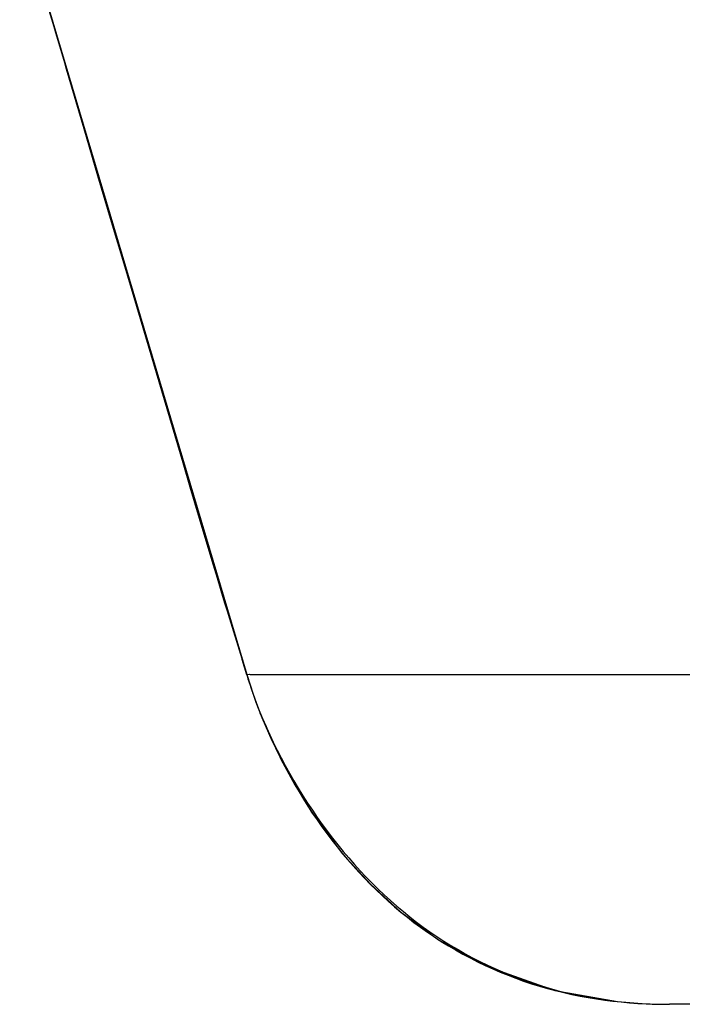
# Model space of a CAD drawing. Header units: millimetres. Extents: x 0 to 12710, y 0 to 5940.
# Tile 157 of 241: x 3261 to 3306, y 1606 to 1673. Entities that reach past the tile are written whole.
import ezdxf

# ---------------------------------------------------------------- set-up
doc = ezdxf.new("R2010")
doc.units = ezdxf.units.MM
doc.header["$LTSCALE"] = 231.275
doc.layers.add('_0302_DELTA_BOTTOM_COVER-3T_PBL474', color=7, linetype='CONTINUOUS')
doc.layers.add('오른쪽_17_VBL450', color=7, linetype='CONTINUOUS')

# ---------------------------------------------------------------- blocks, each defined once
blk = doc.blocks.new('_0302_DELTA_BOTTOM_COVER-3T_PBL474', base_point=(3335.724, 1665.411))
at = {"layer": '_0302_DELTA_BOTTOM_COVER-3T_PBL474', "color": 2}
for p, q in [((3261.446, 1680.512), (3276.829, 1628.77)), ((3276.82, 1628.77), (3276.829, 1628.77)), ((3279.897, 1628.77), (3315.701, 1628.77))]:
    blk.add_line(p, q, dxfattribs=at)
at = {"layer": '_0302_DELTA_BOTTOM_COVER-3T_PBL474', "color": 7}
for p, q in [((3265.785, 1665.787), (3266.726, 1662.6)), ((3266.726, 1662.6), (3267.652, 1659.466)), ((3267.652, 1659.466), (3268.562, 1656.392)), ((3268.562, 1656.392), (3269.783, 1652.276)), ((3269.783, 1652.276), (3272.496, 1643.137)), ((3272.496, 1643.137), (3272.987, 1641.487)), ((3272.987, 1641.487), (3273.933, 1638.306)), ((3273.933, 1638.306), (3274.476, 1636.485)), ((3274.476, 1636.485), (3274.826, 1635.313)), ((3274.826, 1635.313), (3275.084, 1634.458)), ((3275.084, 1634.458), (3275.337, 1633.624)), ((3275.337, 1633.624), (3275.502, 1633.083)), ((3275.502, 1633.083), (3275.664, 1632.554)), ((3275.664, 1632.554), (3276.41, 1630.138)), ((3276.41, 1630.138), (3276.607, 1629.498)), ((3276.509, 1629.816), (3276.82, 1628.77)), ((3276.607, 1629.498), (3276.775, 1628.948)), ((3276.775, 1628.948), (3276.828, 1628.774)), ((3276.828, 1628.773), (3276.828, 1628.773)), ((3276.829, 1628.77), (3277.269, 1627.432)), ((3276.97, 1628.311), (3277.2, 1627.617)), ((3276.973, 1628.301), (3277.018, 1628.162)), ((3304.446, 1606.426), (3305.476, 1606.411)), ((3320.58, 1606.411), (3305.476, 1606.411))]:
    blk.add_line(p, q, dxfattribs=at)
for points in [[(3263.024, 1675.164), (3263.751, 1672.694), (3263.872, 1672.284), (3264.474, 1670.239)], [(3264.474, 1670.239), (3264.594, 1669.831), (3265.785, 1665.787)], [(3276.82, 1628.77), (3276.852, 1628.668), (3276.918, 1628.466), (3276.973, 1628.301)], [(3277.729, 1626.176), (3279.184, 1622.933), (3281.219, 1619.442), (3283.309, 1616.634), (3285.234, 1614.525), (3287.256, 1612.684), (3289.839, 1610.79), (3293.202, 1608.947), (3297.704, 1607.357), (3301.959, 1606.593), (3303.902, 1606.446)]]:
    blk.add_lwpolyline(points, dxfattribs=at)
at = {"layer": '_0302_DELTA_BOTTOM_COVER-3T_PBL474', "color": 2}
blk.add_arc((3306.3, 1637.63), 30.775, 198.98855, 199.35588, dxfattribs=at)
at = {"layer": '_0302_DELTA_BOTTOM_COVER-3T_PBL474', "color": 7}
for centre, radius, start, end in [((3305.449, 1640.29), 33.879, 267.38314, 268.30332), ((3305.473, 1641.191), 34.78, 268.30675, 270.00474)]:
    blk.add_arc(centre, radius, start, end, dxfattribs=at)
at = {"layer": '_0302_DELTA_BOTTOM_COVER-3T_PBL474', "color": 2}
for points, knots in [([(3276.829, 1628.77), (3276.836, 1628.746), (3276.951, 1628.794), (3277.084, 1628.758), (3277.344, 1628.775), (3277.672, 1628.768), (3278.099, 1628.771), (3278.849, 1628.769), (3279.46, 1628.77), (3279.897, 1628.77)], [0, 0, 0, 0, 0.024774, 0.077084, 0.156669, 0.265405, 0.403656, 0.572095, 1, 1, 1, 1]), ([(3277.264, 1627.43), (3278.259, 1624.598), (3280.964, 1619.164), (3286.955, 1612.287), (3294.895, 1607.685), (3300.905, 1606.583), (3303.902, 1606.446)], [0, 0, 0, 0, 0.250209, 0.500255, 0.74993, 1, 1, 1, 1]), ([(3277.269, 1627.432), (3278.333, 1624.477), (3281.25, 1618.902), (3287.514, 1611.995), (3295.539, 1607.527), (3301.501, 1606.518), (3304.446, 1606.426)], [0, 0, 0, 0, 0.258573, 0.511407, 0.757467, 1, 1, 1, 1])]:
    blk.add_open_spline(points, degree=3, knots=knots, dxfattribs=at)
blk = doc.blocks.new('오른쪽_17_VBL450', base_point=(3451.799, 1501.606))
at = {"layer": '_0302_DELTA_BOTTOM_COVER-3T_PBL474'}
blk.add_blockref('_0302_DELTA_BOTTOM_COVER-3T_PBL474', (3335.724, 1665.411), dxfattribs=at)

msp = doc.modelspace()

# ---------------------------------------------------------------- block references
at = {"layer": '오른쪽_17_VBL450'}
msp.add_blockref('오른쪽_17_VBL450', (3451.7995, 1501.6058), dxfattribs=at)

doc.saveas('drawing.dxf')
